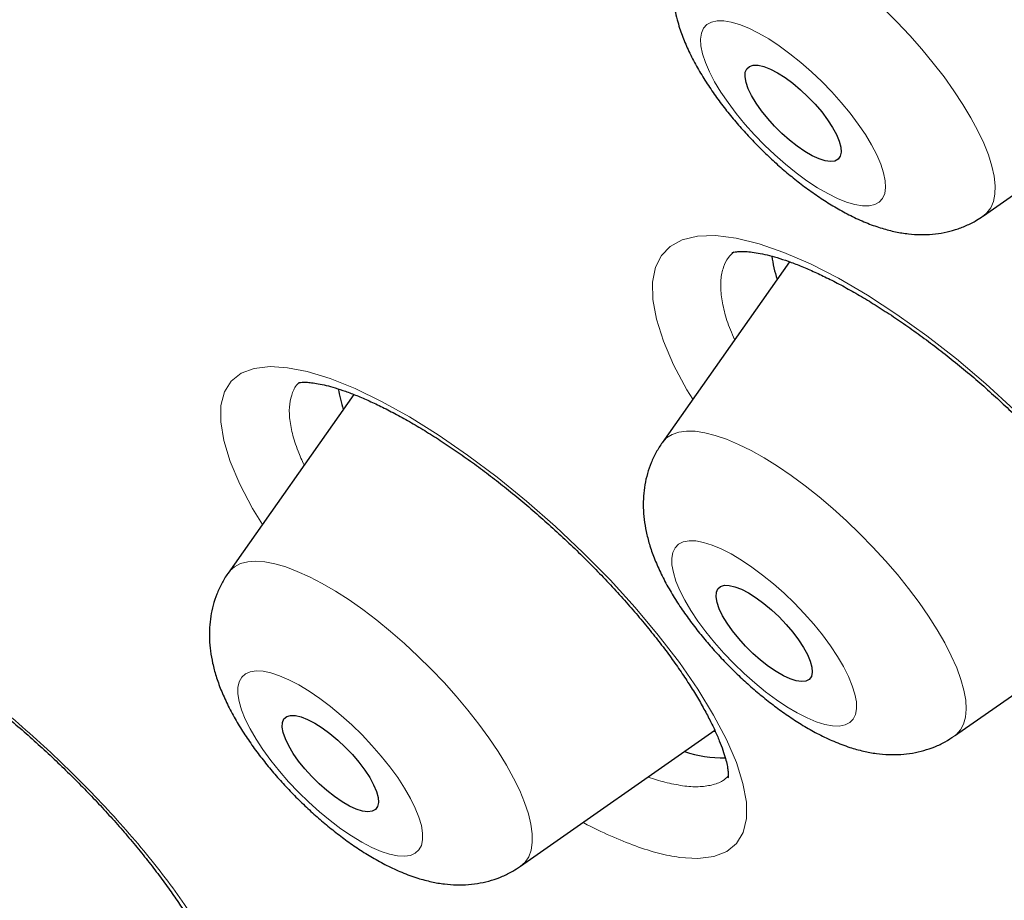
# Model space of a CAD drawing. Header units: millimetres. Extents: x 8 to 971, y 12 to 977.
# Tile 46 of 196: x 798.7 to 804.51, y 488.06 to 493.26. Entities that reach past the tile are written whole.
import ezdxf

# ---------------------------------------------------------------- set-up
doc = ezdxf.new("R2010")
doc.units = ezdxf.units.MM

msp = doc.modelspace()

# ---------------------------------------------------------------- linework, layer by layer
at = {"color": 7, "linetype": 'Continuous', "lineweight": 30}
for p, q in [((804.3823, 492.1028), (805.5631, 492.9287)), ((803.2374, 491.8326), (802.486, 490.7639)), ((800.6666, 491.0494), (799.9258, 489.9958)), ((804.2115, 489.0343), (805.3813, 489.8525)), ((801.6513, 488.2661), (802.7974, 489.0678)), ((802.7863, 489.06), (802.8001, 489.0631))]:
    msp.add_line(p, q, dxfattribs=at)
at = {"color": 252, "linetype": 'Continuous', "lineweight": 0, "flags": 128}
for points in [[(803.7948, 493.3253), (803.8724, 493.2476), (803.9474, 493.1679), (804.019, 493.0866), (804.0868, 493.0046), (804.1502, 492.9224), (804.2086, 492.8407), (804.2616, 492.7602), (804.3088, 492.6815), (804.3498, 492.6052), (804.3842, 492.532), (804.4118, 492.4625), (804.4324, 492.3972)], [(802.7253, 493.0593), (802.7421, 493.0083), (802.7658, 492.9532), (802.7962, 492.8947), (802.8329, 492.8338), (802.8754, 492.7712), (802.923, 492.7077), (802.9752, 492.6442), (803.0312, 492.5815), (803.0903, 492.5206), (803.1517, 492.4623), (803.2146, 492.4072), (803.278, 492.3562), (803.3412, 492.31), (803.4033, 492.2691), (803.4635, 492.2342), (803.5209, 492.2057), (803.5748, 492.184), (803.6244, 492.1694), (803.669, 492.162), (803.7081, 492.1621), (803.7412, 492.1695), (803.7677, 492.1842), (803.7874, 492.206), (803.7999, 492.2346), (803.8051, 492.2696), (803.8029, 492.3105), (803.7934, 492.3568), (803.7767, 492.4078), (803.7529, 492.4629), (803.7225, 492.5213), (803.6858, 492.5823), (803.6434, 492.6449), (803.5958, 492.7084), (803.5436, 492.7719), (803.4876, 492.8345), (803.4284, 492.8955), (803.367, 492.9538), (803.3042, 493.0089), (803.2407, 493.0599), (803.1775, 493.1061), (803.1154, 493.147), (803.0553, 493.1819), (802.9979, 493.2104), (802.944, 493.2321), (802.8944, 493.2467), (802.8498, 493.2541), (802.8106, 493.254), (802.7776, 493.2466), (802.751, 493.2319), (802.7314, 493.2101), (802.7189, 493.1815), (802.7137, 493.1465), (802.7158, 493.1056), (802.7253, 493.0593)], [(804.4324, 492.3972), (804.4458, 492.3366), (804.4519, 492.2812), (804.4506, 492.2315), (804.442, 492.1879), (804.426, 492.1507), (804.403, 492.1202), (804.3823, 492.1028)], [(802.6668, 491.021), (802.6322, 491.0771), (802.5541, 491.225), (802.4939, 491.3646), (802.4528, 491.4934), (802.4314, 491.6097), (802.4295, 491.7128), (802.4474, 491.8008), (802.4819, 491.8686), (802.533, 491.9216), (802.6056, 491.9612), (802.6958, 491.9828), (802.8021, 491.9863), (802.9235, 491.9712), (803.0587, 491.9379), (803.2053, 491.8871), (803.3619, 491.8191), (803.527, 491.7346), (803.6975, 491.6354), (803.8718, 491.5219), (804.0483, 491.3956), (804.2235, 491.2589), (804.3959, 491.1128), (804.5638, 490.9589)], [(800.1273, 490.2824), (800.0698, 490.3769), (799.9948, 490.5207), (799.9382, 490.6547), (799.9002, 490.778), (799.8817, 490.888), (799.883, 490.9837), (799.9038, 491.0642), (799.9438, 491.1282), (800.0028, 491.1746), (800.0799, 491.2034), (800.1738, 491.2141), (800.2762, 491.2073), (800.3913, 491.1847), (800.527, 491.1431), (800.6745, 491.084), (800.831, 491.0085), (800.9952, 490.9171), (801.1654, 490.811), (801.3384, 490.6921), (801.5126, 490.5612), (801.6864, 490.42), (801.8565, 490.2709), (802.0213, 490.1153), (802.1792, 489.9547), (802.3272, 489.7922), (802.464, 489.6292), (802.5881, 489.4674), (802.6974, 489.3098), (802.7905, 489.1579), (802.8668, 489.0132), (802.9248, 488.8783), (802.9637, 488.7548), (802.9835, 488.6436), (802.9837, 488.5468), (802.964, 488.4657), (802.925, 488.4005), (802.8674, 488.3528), (802.7914, 488.323), (802.6981, 488.3112), (802.589, 488.3178), (802.589, 488.3178)], [(802.486, 490.7639), (802.4865, 490.7647), (802.5123, 490.7925), (802.545, 490.8132), (802.5842, 490.8268), (802.6298, 490.833), (802.6813, 490.8319), (802.7384, 490.8234), (802.8004, 490.8076), (802.8671, 490.7846), (802.9378, 490.7547), (803.0119, 490.7179), (803.0889, 490.6748), (803.1681, 490.6255), (803.2489, 490.5706), (803.3307, 490.5104), (803.4128, 490.4454), (803.4945, 490.3762), (803.5751, 490.3032), (803.6541, 490.2272), (803.7308, 490.1486), (803.8045, 490.0682), (803.8748, 489.9866), (803.9409, 489.9044), (804.0024, 489.8223), (804.0588, 489.741), (804.1096, 489.6611), (804.1545, 489.5833), (804.193, 489.5081), (804.2248, 489.4363), (804.2498, 489.3683), (804.2676, 489.3047), (804.2782, 489.2461), (804.2814, 489.1929), (804.2773, 489.1455), (804.2659, 489.1043), (804.2472, 489.0696), (804.2472, 489.0696)], [(802.5631, 490.1453), (802.5495, 490.1178), (802.5431, 490.0838), (802.5442, 490.0437), (802.5526, 489.9982), (802.5682, 489.9479), (802.5909, 489.8933), (802.6203, 489.8354), (802.6561, 489.7748), (802.6976, 489.7123), (802.7445, 489.6489), (802.7961, 489.5854), (802.8515, 489.5225), (802.9102, 489.4613), (802.9713, 489.4025), (803.034, 489.3469), (803.0974, 489.2952), (803.1607, 489.2482), (803.2231, 489.2065), (803.2836, 489.1706), (803.3415, 489.1411), (803.3959, 489.1183), (803.4462, 489.1026), (803.4917, 489.0941), (803.5317, 489.093), (803.5657, 489.0993), (803.5932, 489.1129), (803.614, 489.1337), (803.6276, 489.1612), (803.634, 489.1953), (803.6329, 489.2353), (803.6245, 489.2808), (803.6089, 489.3311), (803.5862, 489.3857), (803.5568, 489.4436), (803.521, 489.5042), (803.4795, 489.5667), (803.4326, 489.6301), (803.3811, 489.6936), (803.3256, 489.7565), (803.2669, 489.8177), (803.2058, 489.8765), (803.1431, 489.9321), (803.0797, 489.9838), (803.0164, 490.0308), (802.954, 490.0725), (802.8935, 490.1084), (802.8357, 490.1379), (802.7812, 490.1607), (802.7309, 490.1764), (802.6854, 490.1849), (802.6454, 490.186), (802.6114, 490.1797), (802.5839, 490.1661), (802.5631, 490.1453)], [(799.9258, 489.9958), (799.9354, 490.008), (799.9638, 490.0331), (799.9991, 490.0511), (800.0408, 490.0619), (800.0887, 490.0653), (800.1424, 490.0613), (800.2014, 490.05), (800.2653, 490.0314), (800.3336, 490.0057), (800.4056, 489.9731), (800.4809, 489.9339), (800.5589, 489.8884), (800.6388, 489.8369), (800.72, 489.7799), (800.802, 489.7178), (800.884, 489.6511), (800.9654, 489.5803), (801.0455, 489.5061), (801.1237, 489.429), (801.1993, 489.3497), (801.2717, 489.2688), (801.3405, 489.1868), (801.4049, 489.1046), (801.4645, 489.0228), (801.5188, 488.9419), (801.5674, 488.8627), (801.6098, 488.7859), (801.6458, 488.7119), (801.675, 488.6415), (801.6972, 488.5751), (801.7123, 488.5134), (801.7201, 488.4568), (801.7205, 488.4057), (801.7135, 488.3607), (801.6993, 488.322), (801.6778, 488.2899), (801.6513, 488.2661)], [(800.1318, 489.4159), (800.091, 489.4181), (800.056, 489.4129), (800.0274, 489.4005), (800.0056, 489.3808), (799.9909, 489.3543), (799.9834, 489.3212), (799.9833, 489.2821), (799.9906, 489.2374), (800.0051, 489.1877), (800.0267, 489.1338), (800.0551, 489.0763), (800.0899, 489.0161), (800.1306, 488.9538), (800.1767, 488.8905), (800.2276, 488.8269), (800.2825, 488.764), (800.3408, 488.7024), (800.4016, 488.6432), (800.4641, 488.587), (800.5274, 488.5347), (800.5908, 488.4869), (800.6533, 488.4444), (800.7142, 488.4076), (800.7725, 488.377), (800.8275, 488.3532), (800.8785, 488.3364), (800.9248, 488.3268), (800.9656, 488.3246), (801.0006, 488.3297), (801.0292, 488.3422), (801.051, 488.3618), (801.0657, 488.3884), (801.0732, 488.4214), (801.0733, 488.4606), (801.066, 488.5053), (801.0515, 488.5549), (801.0299, 488.6089), (801.0015, 488.6663), (800.9667, 488.7266), (800.926, 488.7888), (800.8799, 488.8521), (800.829, 488.9157), (800.7741, 488.9787), (800.7158, 489.0402), (800.655, 489.0995), (800.5925, 489.1556), (800.5292, 489.208), (800.4658, 489.2557), (800.4033, 489.2983), (800.3424, 489.3351), (800.2841, 489.3656), (800.2291, 489.3894), (800.1781, 489.4063), (800.1318, 489.4159)], [(804.2472, 489.0696), (804.2214, 489.0418), (804.2115, 489.0343)]]:
    msp.add_lwpolyline(points, dxfattribs=at)
at = {"color": 7, "linetype": 'Continuous', "lineweight": 30, "flags": 128}
for points in [[(802.9816, 492.8908), (802.9757, 492.9234), (802.9772, 492.9504), (802.986, 492.9712), (803.0019, 492.9852), (803.0245, 492.9919), (803.0531, 492.9913), (803.0871, 492.9834), (803.1256, 492.9684), (803.1675, 492.9466), (803.2118, 492.9186), (803.2573, 492.8852), (803.3029, 492.8472), (803.3473, 492.8055), (803.3895, 492.7614), (803.4283, 492.7159), (803.4627, 492.6701), (803.4919, 492.6254), (803.5151, 492.5828), (803.5316, 492.5434), (803.541, 492.5083), (803.5432, 492.4784), (803.538, 492.4544), (803.5256, 492.437), (803.5064, 492.4266), (803.4807, 492.4235), (803.4493, 492.4278), (803.4129, 492.4393), (803.3726, 492.4578), (803.3294, 492.4828), (803.2843, 492.5136), (803.2386, 492.5494), (803.1934, 492.5894), (803.15, 492.6324), (803.1094, 492.6773), (803.0726, 492.7231), (803.0407, 492.7685), (803.0145, 492.8123), (802.9946, 492.8534), (802.9816, 492.8908)], [(802.8152, 489.9027), (802.8311, 489.9166), (802.8537, 489.9234), (802.8823, 489.9228), (802.9163, 489.9149), (802.9547, 489.8998), (802.9966, 489.878), (803.0409, 489.8501), (803.0865, 489.8166), (803.132, 489.7786), (803.1765, 489.737), (803.2187, 489.6929), (803.2575, 489.6473), (803.2919, 489.6016), (803.3211, 489.5569), (803.3442, 489.5143), (803.3607, 489.4749), (803.3702, 489.4398), (803.3724, 489.4099), (803.3672, 489.3859), (803.3548, 489.3685), (803.3355, 489.3581), (803.3098, 489.355), (803.2784, 489.3593), (803.2421, 489.3708), (803.2018, 489.3893), (803.1585, 489.4142), (803.1135, 489.445), (803.0678, 489.4809), (803.0226, 489.5208), (802.9792, 489.5638), (802.9385, 489.6088), (802.9018, 489.6546), (802.8699, 489.7), (802.8437, 489.7438), (802.8238, 489.7849), (802.8107, 489.8222), (802.8049, 489.8549), (802.8064, 489.8819), (802.8152, 489.9027)], [(800.322, 489.1546), (800.356, 489.1467), (800.3945, 489.1316), (800.4364, 489.1099), (800.4807, 489.0819), (800.5262, 489.0485), (800.5718, 489.0104), (800.6162, 488.9688), (800.6584, 488.9247), (800.6972, 488.8792), (800.7317, 488.8334), (800.7608, 488.7887), (800.784, 488.7461), (800.8005, 488.7067), (800.81, 488.6716), (800.8121, 488.6417), (800.807, 488.6177), (800.7946, 488.6003), (800.7753, 488.5899), (800.7496, 488.5868), (800.7182, 488.5911), (800.6818, 488.6026), (800.6415, 488.6211), (800.5983, 488.6461), (800.5532, 488.6769), (800.5075, 488.7127), (800.4624, 488.7526), (800.4189, 488.7957), (800.3783, 488.8406), (800.3415, 488.8864), (800.3096, 488.9318), (800.2834, 488.9756), (800.2635, 489.0167), (800.2505, 489.0541), (800.2446, 489.0867), (800.2461, 489.1137), (800.255, 489.1345), (800.2708, 489.1484), (800.2934, 489.1552), (800.322, 489.1546)]]:
    msp.add_lwpolyline(points, dxfattribs=at)
at = {"color": 7, "linetype": 'Continuous', "lineweight": 30}
for centre, radius, start, end in [((804.0015, 491.992), 0.8775, 188.28351, 197.45539), ((801.5068, 491.2397), 0.9447, 189.54086, 197.18003), ((802.8473, 489.627), 0.7223, 251.46692, 270.96275)]:
    msp.add_arc(centre, radius, start, end, dxfattribs=at)
for points, knots in [([(846.0933, 486.2605), (846.1259, 486.2945), (846.1862, 486.3574), (846.2633, 486.4401), (846.3205, 486.5028), (846.3666, 486.5543), (846.407, 486.6001), (846.4449, 486.6436), (846.4823, 486.6873), (846.522, 486.7343), (846.5655, 486.7866), (846.6092, 486.8402), (846.6518, 486.8935), (846.6889, 486.9406), (846.7223, 486.9838), (846.7502, 487.0202), (846.7746, 487.0526), (846.8008, 487.0876), (846.8321, 487.13), (846.8693, 487.1812), (846.9076, 487.235), (846.9434, 487.2861), (846.9732, 487.3294), (846.9978, 487.3656), (847.0202, 487.3989), (847.0435, 487.4339), (847.0726, 487.4782), (847.1077, 487.5325), (847.1488, 487.5976), (847.1892, 487.6628), (847.228, 487.727), (847.2634, 487.7867), (847.2959, 487.8426), (847.3228, 487.8898), (847.3456, 487.9303), (847.3679, 487.9704), (847.3931, 488.0164), (847.4223, 488.0707), (847.4541, 488.1308), (847.486, 488.1927), (847.5159, 488.2517), (847.5428, 488.3059), (847.5683, 488.3582), (847.5944, 488.4127), (847.6235, 488.4746), (847.6558, 488.5451), (847.6913, 488.6243), (847.7266, 488.7055), (847.7589, 488.7822), (847.7871, 488.8507), (847.8133, 488.9159), (847.8394, 488.9825), (847.8771, 489.0809), (847.9251, 489.2117), (847.9807, 489.3727), (848.0328, 489.5332), (848.0825, 489.6966), (848.1248, 489.845), (848.1604, 489.978), (848.1885, 490.0883), (848.2142, 490.1941), (848.2372, 490.2932), (848.2585, 490.3894), (848.2795, 490.489), (848.3012, 490.597), (848.3213, 490.7033), (848.3387, 490.8006), (848.353, 490.8843), (848.3663, 490.9664), (848.379, 491.0481), (848.3915, 491.1338), (848.4033, 491.218), (848.4143, 491.3019), (848.4269, 491.4035), (848.4405, 491.5234), (848.455, 491.6654), (848.4682, 491.8113), (848.48, 491.9638), (848.4904, 492.1231), (848.4981, 492.2687), (848.5035, 492.3986), (848.5072, 492.5092), (848.5099, 492.6134), (848.5114, 492.6968), (848.5123, 492.7602), (848.5128, 492.8128), (848.5131, 492.8728), (848.5132, 492.9449), (848.5128, 493.0532), (848.5111, 493.1903), (848.5074, 493.3484), (848.5026, 493.495), (848.497, 493.6288), (848.491, 493.748), (848.4857, 493.8417), (848.4814, 493.9122), (848.4778, 493.9665), (848.4738, 494.0259), (848.469, 494.0925), (848.4633, 494.1683), (848.4569, 494.2471), (848.4499, 494.3295), (848.4412, 494.427), (848.4305, 494.5389), (848.4176, 494.6649), (848.4041, 494.7879), (848.3907, 494.9035), (848.3792, 494.9976), (848.3702, 495.0697), (848.3634, 495.1225), (848.3572, 495.1692), (848.351, 495.2159), (848.3436, 495.2703), (848.334, 495.3394), (848.3219, 495.4235), (848.3082, 495.517), (848.2935, 495.6132), (848.2788, 495.7068), (848.2642, 495.7971), (848.2473, 495.8994), (848.2281, 496.012), (848.2067, 496.1332), (848.1855, 496.2497), (848.1648, 496.3603), (848.1449, 496.4636), (848.1267, 496.5564), (848.1082, 496.6488), (848.0872, 496.7519), (848.0598, 496.8826), (848.0266, 497.0368), (847.9883, 497.209), (847.9477, 497.386), (847.9013, 497.5815), (847.8503, 497.7895), (847.7958, 498.0041), (847.7437, 498.2032), (847.7, 498.3656), (847.6645, 498.4946), (847.6353, 498.5996), (847.6039, 498.7109), (847.5686, 498.8344), (847.5271, 498.9767), (847.4797, 499.1365), (847.4274, 499.3093), (847.3733, 499.4846), (847.3182, 499.6595), (847.2623, 499.8339), (847.2056, 500.0076), (847.1497, 500.1758), (847.0995, 500.3244), (847.0566, 500.4498), (847.0211, 500.5524), (846.9891, 500.6443), (846.9578, 500.7331), (846.9246, 500.8269), (846.887, 500.932), (846.8431, 501.0536), (846.7927, 501.1918), (846.7366, 501.3437), (846.6774, 501.5018), (846.6163, 501.663), (846.5533, 501.8269), (846.4885, 501.9937), (846.4218, 502.1631), (846.3549, 502.3309), (846.2906, 502.4902), (846.232, 502.6337), (846.1803, 502.7592), (846.1353, 502.8678), (846.0935, 502.968), (846.0462, 503.0805), (845.9887, 503.2161), (845.9194, 503.378), (845.8434, 503.5538), (845.762, 503.74), (845.6764, 503.9335), (845.5866, 504.1341), (845.4802, 504.3693), (845.3557, 504.6402), (845.2134, 504.9451), (845.0671, 505.2536), (844.8545, 505.6948), (844.6638, 506.0807), (844.4995, 506.4066), (844.4362, 506.5316), (844.3797, 506.6423), (844.3322, 506.7352), (844.2931, 506.8111), (844.2622, 506.8711), (844.2353, 506.9231), (844.2078, 506.9764), (844.1746, 507.0403), (844.1331, 507.1199), (844.0832, 507.2153), (843.9849, 507.4026), (843.8375, 507.6806), (843.6398, 508.0478), (843.433, 508.4264), (843.2169, 508.8162), (843.0134, 509.1778), (842.8244, 509.5092), (842.6519, 509.8084), (842.4764, 510.1098), (842.3031, 510.4042), (842.1378, 510.6821), (841.9845, 510.9376), (841.847, 511.165), (841.7249, 511.3655), (841.618, 511.5399), (841.5224, 511.6951), (841.4383, 511.831), (841.3659, 511.9476), (841.3016, 512.0507), (841.2428, 512.1447), (841.1841, 512.2383), (841.1208, 512.3389), (841.0472, 512.4555), (840.9609, 512.5918), (840.8617, 512.7477), (840.7496, 512.9229), (840.624, 513.1184), (840.4833, 513.3357), (840.3275, 513.575), (840.1596, 513.8308), (839.9852, 514.0946), (839.8087, 514.3594), (839.6313, 514.6238), (839.4529, 514.8876), (839.1475, 515.3358), (838.7112, 515.9671), (838.137, 516.7801), (837.5555, 517.5867), (836.9387, 518.4254), (836.2814, 519.3011), (835.5781, 520.2182), (834.8546, 521.1419), (834.1113, 522.0716), (833.4607, 522.8687), (832.911, 523.5318), (832.4721, 524.0552), (832.0378, 524.5674), (831.6146, 525.0612), (831.2056, 525.5336), (830.8112, 525.9846), (830.4319, 526.4144), (830.0682, 526.8229), (829.7204, 527.2103), (829.3884, 527.5771), (829.0638, 527.9332), (828.735, 528.2912), (828.3905, 528.6634), (828.0142, 529.0667), (827.6044, 529.502), (827.1595, 529.9703), (826.691, 530.4584), (826.1986, 530.9661), (825.6995, 531.4751), (825.1954, 531.9838), (824.6924, 532.4861), (824.1814, 532.9909), (823.6699, 533.4908), (823.1605, 533.9833), (822.6536, 534.4684), (822.1493, 534.946), (821.5537, 535.5041), (820.868, 536.1382), (820.0933, 536.8431), (819.3269, 537.5294), (818.6067, 538.1641), (817.931, 538.7508), (817.2929, 539.2975), (816.6474, 539.8429), (815.9892, 540.3913), (815.318, 540.9423), (814.5923, 541.5292), (813.8105, 542.1508), (812.9715, 542.8054), (812.1161, 543.4598), (811.3726, 544.0171), (810.7449, 544.4799), (810.2405, 544.8472), (809.7431, 545.2049), (809.2602, 545.5478), (808.7978, 545.8722), (808.3557, 546.1786), (807.9338, 546.4677), (807.529, 546.742), (807.1821, 546.9745), (806.8897, 547.1688), (806.6485, 547.3279), (806.4148, 547.4809), (806.1888, 547.6281), (805.9715, 547.7686), (805.7771, 547.8934), (805.6116, 547.9992), (805.4797, 548.083), (805.3835, 548.144), (805.3172, 548.1859), (805.274, 548.2132), (805.2296, 548.2412), (805.173, 548.2768), (805.0951, 548.3257), (804.9945, 548.3888), (804.8714, 548.4656), (804.7261, 548.556), (804.5608, 548.6583), (804.3838, 548.7671), (804.2041, 548.877), (803.9665, 549.0214), (803.6762, 549.1963), (803.338, 549.3977), (803.0278, 549.5802), (802.7427, 549.7463), (802.4731, 549.9018), (802.1984, 550.0586), (801.9118, 550.2206), (801.6126, 550.3877), (801.3492, 550.5331), (801.1244, 550.656), (800.9408, 550.7556), (800.7578, 550.8542), (800.5835, 550.9473), (800.426, 551.0309), (800.2932, 551.1009), (800.1835, 551.1585), (800.0952, 551.2045), (800.0298, 551.2386), (799.9836, 551.2626), (799.9471, 551.2815), (799.9004, 551.3057), (799.8392, 551.3373), (799.7623, 551.3768), (799.6721, 551.4231), (799.5694, 551.4756), (799.4603, 551.531), (799.3509, 551.5863), (799.1965, 551.6639), (799.0002, 551.7619), (798.7512, 551.8847), (798.5002, 552.0069), (798.2488, 552.1278), (798.0009, 552.2455), (797.7582, 552.3592), (797.5221, 552.4685), (797.305, 552.5676), (797.1066, 552.6572), (796.9267, 552.7375), (796.7573, 552.8124), (796.6004, 552.8811), (796.4584, 552.9427), (796.3413, 552.9931), (796.2603, 553.0276), (796.2089, 553.0496), (796.1802, 553.0617), (796.1502, 553.0745), (796.1105, 553.0913), (796.0533, 553.1154), (795.9762, 553.1478), (795.8795, 553.1882), (795.7668, 553.235), (795.6155, 553.2972), (795.4367, 553.3699), (795.2382, 553.4495), (795.0534, 553.5226), (794.8795, 553.5905), (794.7085, 553.6564), (794.532, 553.7235), (794.3723, 553.7834), (794.2317, 553.8354), (794.1132, 553.8789), (793.9979, 553.9207), (793.8923, 553.9587), (793.8027, 553.9906), (793.7302, 554.0163), (793.6753, 554.0355), (793.6314, 554.051), (793.5892, 554.0657), (793.5401, 554.0828), (793.4714, 554.1066), (793.38, 554.1379), (793.2632, 554.1776), (793.128, 554.223), (792.9781, 554.2727), (792.7648, 554.3422), (792.4911, 554.4291), (792.2312, 554.5086), (792.0376, 554.5663), (791.9135, 554.6027), (791.7953, 554.6369), (791.6906, 554.6667), (791.6104, 554.6893), (791.5513, 554.7057), (791.5027, 554.7192), (791.4502, 554.7336), (791.3879, 554.7506), (791.3074, 554.7724), (791.2066, 554.7993), (791.0866, 554.8308), (790.9605, 554.8633), (790.8356, 554.8948), (790.7157, 554.9245), (790.6009, 554.9524), (790.4775, 554.9817), (790.3472, 555.0121), (790.2127, 555.0426), (790.0924, 555.0692), (789.9896, 555.0915), (789.913, 555.1078), (789.8574, 555.1194), (789.8121, 555.1288), (789.7597, 555.1396), (789.6945, 555.1529), (789.616, 555.1686), (789.5057, 555.1903), (789.3693, 555.2163), (789.2145, 555.2446), (789.0673, 555.2706), (788.9295, 555.2939), (788.8017, 555.3147), (788.6846, 555.3331), (788.5788, 555.3492), (788.4823, 555.3633), (788.391, 555.3763), (788.2974, 555.3892), (788.1953, 555.4027), (788.0836, 555.4169), (787.9667, 555.431), (787.849, 555.4444), (787.733, 555.457), (787.6187, 555.4686), (787.5111, 555.4789), (787.4131, 555.4877), (787.327, 555.4949), (787.2495, 555.5011), (787.175, 555.5067), (787.087, 555.513), (786.9779, 555.5202), (786.8487, 555.5276), (786.6978, 555.5352), (786.5325, 555.5417), (786.3576, 555.5467), (786.1922, 555.5495), (786.0532, 555.5504), (785.9321, 555.5502), (785.8199, 555.5491), (785.6998, 555.547), (785.5787, 555.5437), (785.4623, 555.5396), (785.3593, 555.5351), (785.2704, 555.5305), (785.1969, 555.5263), (785.1318, 555.5223), (785.0753, 555.5185), (785.0251, 555.5149), (784.974, 555.511), (784.916, 555.5064), (784.8472, 555.5006), (784.7687, 555.4935), (784.6803, 555.4849), (784.5817, 555.4745), (784.4749, 555.4623), (784.3617, 555.4482), (784.2478, 555.4329), (784.1381, 555.4171), (784.0377, 555.4016), (783.9484, 555.387), (783.8688, 555.3733), (783.7923, 555.3596), (783.7129, 555.3449), (783.6261, 555.328), (783.5364, 555.3097), (783.4487, 555.291), (783.3685, 555.2732), (783.2914, 555.2554), (783.2116, 555.2364), (783.0755, 555.2027), (782.9083, 555.1582), (782.6913, 555.0951), (782.4935, 555.0326), (782.2876, 554.962), (782.0776, 554.8844), (781.9158, 554.8198), (781.7938, 554.7683), (781.7225, 554.7374), (781.6469, 554.7039), (781.5659, 554.6669), (781.4841, 554.6285), (781.4061, 554.5907), (781.3382, 554.557), (781.2801, 554.5275), (781.2314, 554.5024), (781.1869, 554.4791), (781.145, 554.4567), (781.1007, 554.4328), (781.0498, 554.4049), (780.9908, 554.3719), (780.9289, 554.3366), (780.8688, 554.3015), (780.8132, 554.2684), (780.7585, 554.2352), (780.7014, 554.2), (780.6391, 554.1607), (780.5737, 554.1186), (780.5102, 554.0768), (780.4533, 554.0385), (780.4055, 554.0058), (780.3634, 553.9765), (780.3223, 553.9476), (780.2778, 553.9157), (780.2291, 553.8804), (780.1773, 553.8421), (780.1256, 553.8032), (780.0755, 553.7648), (780.0292, 553.7288), (779.9864, 553.695), (779.9466, 553.6631), (779.9055, 553.6297), (779.8592, 553.5916), (779.8075, 553.5482), (779.7541, 553.5026), (779.7033, 553.4586), (779.6571, 553.4177), (779.6104, 553.376), (779.5488, 553.3199), (779.4698, 553.2464), (779.4097, 553.1891), (779.3769, 553.1579)], [0, 0, 0, 0, 0.001474, 0.002735, 0.003789, 0.004712, 0.005542, 0.006285, 0.007145, 0.008011, 0.008983, 0.010171, 0.011084, 0.012023, 0.012836, 0.013518, 0.014076, 0.014668, 0.015497, 0.016469, 0.017548, 0.018504, 0.019305, 0.019932, 0.020491, 0.02113, 0.021849, 0.022911, 0.024088, 0.025366, 0.026412, 0.027516, 0.02853, 0.029353, 0.029991, 0.030651, 0.031452, 0.03239, 0.033466, 0.034556, 0.03556, 0.036476, 0.037305, 0.038203, 0.039227, 0.040415, 0.041734, 0.043177, 0.044434, 0.045504, 0.046531, 0.047612, 0.048749, 0.0513, 0.053921, 0.056424, 0.058899, 0.061608, 0.063335, 0.065053, 0.066697, 0.06819, 0.069572, 0.071064, 0.0727, 0.074443, 0.075835, 0.077043, 0.078161, 0.079473, 0.080656, 0.081938, 0.083167, 0.084324, 0.086361, 0.088371, 0.09045, 0.092616, 0.094877, 0.0972, 0.098751, 0.100315, 0.101808, 0.103078, 0.103759, 0.104423, 0.105243, 0.106227, 0.107377, 0.109673, 0.111803, 0.113765, 0.115559, 0.117151, 0.118506, 0.11927, 0.119932, 0.120646, 0.121611, 0.122546, 0.123615, 0.12469, 0.125755, 0.127401, 0.129019, 0.13061, 0.132123, 0.133439, 0.134192, 0.134858, 0.135439, 0.135957, 0.136624, 0.137491, 0.138558, 0.139786, 0.140991, 0.142152, 0.143269, 0.144342, 0.145938, 0.147425, 0.148798, 0.150209, 0.151462, 0.152558, 0.153575, 0.154807, 0.156284, 0.158279, 0.160333, 0.162429, 0.164564, 0.167243, 0.169742, 0.172062, 0.174164, 0.175364, 0.176508, 0.177774, 0.179183, 0.180733, 0.182632, 0.184613, 0.186583, 0.18854, 0.190485, 0.192417, 0.194325, 0.196068, 0.197332, 0.198457, 0.199444, 0.20035, 0.201368, 0.202512, 0.203784, 0.20533, 0.207002, 0.208707, 0.210437, 0.212191, 0.21397, 0.215773, 0.217598, 0.219306, 0.220826, 0.222137, 0.223266, 0.224244, 0.225286, 0.226799, 0.228492, 0.230347, 0.232279, 0.234278, 0.236343, 0.238476, 0.241517, 0.244655, 0.247784, 0.250894, 0.258007, 0.259384, 0.260637, 0.261737, 0.262685, 0.263401, 0.263995, 0.264467, 0.264944, 0.265575, 0.26636, 0.267299, 0.268392, 0.271883, 0.275475, 0.279164, 0.282949, 0.28683, 0.289662, 0.292544, 0.295474, 0.298348, 0.301004, 0.30344, 0.305656, 0.307494, 0.309148, 0.310618, 0.311903, 0.313003, 0.313922, 0.31482, 0.315664, 0.316567, 0.317665, 0.318956, 0.320414, 0.32206, 0.323893, 0.325913, 0.328168, 0.330607, 0.333081, 0.335548, 0.338006, 0.340457, 0.342899, 0.35048, 0.357982, 0.365406, 0.372753, 0.381101, 0.389509, 0.397977, 0.406504, 0.415091, 0.419936, 0.424798, 0.429549, 0.43411, 0.438482, 0.442664, 0.446657, 0.45046, 0.454075, 0.4575, 0.460751, 0.464083, 0.467588, 0.471264, 0.475506, 0.479956, 0.484614, 0.48948, 0.494554, 0.49932, 0.504253, 0.509217, 0.514138, 0.519014, 0.523847, 0.528636, 0.533382, 0.540751, 0.548011, 0.555163, 0.562208, 0.5681, 0.573955, 0.57991, 0.585975, 0.59215, 0.598436, 0.605986, 0.613691, 0.621549, 0.629563, 0.634201, 0.638889, 0.643512, 0.647976, 0.652282, 0.656357, 0.660278, 0.664047, 0.667662, 0.669987, 0.672244, 0.674433, 0.676554, 0.678606, 0.680556, 0.682039, 0.683282, 0.684284, 0.684763, 0.685158, 0.685507, 0.686021, 0.686761, 0.687712, 0.688875, 0.690251, 0.691838, 0.693575, 0.695287, 0.696963, 0.700357, 0.703592, 0.70667, 0.709283, 0.711821, 0.71447, 0.717249, 0.720157, 0.723196, 0.724954, 0.726753, 0.728593, 0.730345, 0.731898, 0.733252, 0.73428, 0.735153, 0.735873, 0.736225, 0.736528, 0.736959, 0.737616, 0.73835, 0.739248, 0.740307, 0.741417, 0.742509, 0.743583, 0.746046, 0.74841, 0.751095, 0.753641, 0.756047, 0.75865, 0.761067, 0.763297, 0.76534, 0.767198, 0.768872, 0.770607, 0.772087, 0.77331, 0.774277, 0.774627, 0.774925, 0.775178, 0.775567, 0.776172, 0.776978, 0.777994, 0.779219, 0.780538, 0.782785, 0.784894, 0.786863, 0.788696, 0.790469, 0.792367, 0.79439, 0.795641, 0.796935, 0.798247, 0.799403, 0.800391, 0.801184, 0.801783, 0.802196, 0.80263, 0.80317, 0.803815, 0.804897, 0.806186, 0.807682, 0.809384, 0.81118, 0.814811, 0.818578, 0.819979, 0.821398, 0.822813, 0.824028, 0.824991, 0.825572, 0.826066, 0.826667, 0.827384, 0.828219, 0.829455, 0.830882, 0.832396, 0.833857, 0.835262, 0.836612, 0.837906, 0.839626, 0.841238, 0.842698, 0.843928, 0.844925, 0.845452, 0.845933, 0.846558, 0.847344, 0.848292, 0.849402, 0.851356, 0.853271, 0.855078, 0.856778, 0.858371, 0.859822, 0.861142, 0.862329, 0.863442, 0.864578, 0.865871, 0.867321, 0.868846, 0.870353, 0.87184, 0.873309, 0.874753, 0.875988, 0.877105, 0.878102, 0.879014, 0.88003, 0.881563, 0.883324, 0.885164, 0.887584, 0.889955, 0.892217, 0.894294, 0.895638, 0.897189, 0.89892, 0.90061, 0.902233, 0.903787, 0.904942, 0.905981, 0.906902, 0.907704, 0.908387, 0.909042, 0.909886, 0.910866, 0.911987, 0.913259, 0.91468, 0.916253, 0.917907, 0.919633, 0.921252, 0.922747, 0.924071, 0.925223, 0.926302, 0.927502, 0.92883, 0.930281, 0.931672, 0.932878, 0.933929, 0.935066, 0.936421, 0.940112, 0.942881, 0.946483, 0.949617, 0.952674, 0.956402, 0.957567, 0.958661, 0.959904, 0.961301, 0.962689, 0.963998, 0.96523, 0.966132, 0.966963, 0.967723, 0.968413, 0.969124, 0.970003, 0.971054, 0.972196, 0.973253, 0.974219, 0.975133, 0.976148, 0.977259, 0.978481, 0.979692, 0.980732, 0.981617, 0.982335, 0.983072, 0.983897, 0.98481, 0.985782, 0.986797, 0.987721, 0.988625, 0.989438, 0.990159, 0.990889, 0.991756, 0.992761, 0.993798, 0.994767, 0.995615, 0.996385, 0.997348, 0.998552, 1, 1, 1, 1]), ([(803.0896, 494.9687), (803.0897, 494.9688), (803.0899, 494.969), (803.0975, 494.9721), (803.1121, 494.9755), (803.1344, 494.9783), (803.1647, 494.9791), (803.2035, 494.9769), (803.25, 494.9709), (803.3038, 494.9604), (803.3646, 494.9449), (803.4318, 494.924), (803.5049, 494.8975), (803.5831, 494.8653), (803.6658, 494.8274), (803.752, 494.7839), (803.841, 494.735), (803.932, 494.6813), (804.0243, 494.6228), (804.1181, 494.5596), (804.2136, 494.4915), (804.3105, 494.4186), (804.408, 494.3413), (804.5053, 494.2603), (804.6016, 494.1761), (804.6959, 494.0896), (804.7874, 494.0014), (804.8754, 493.9124), (804.9592, 493.8232), (805.0387, 493.7341), (805.1142, 493.6448), (805.1858, 493.5553), (805.2533, 493.4658), (805.3161, 493.3773), (805.3737, 493.2905), (805.4256, 493.2062), (805.4715, 493.1253), (805.5111, 493.0486), (805.5442, 492.9768), (805.571, 492.9109), (805.5888, 492.8589), (805.6002, 492.8198), (805.6092, 492.784), (805.6164, 492.746), (805.6205, 492.7087), (805.621, 492.6791), (805.6191, 492.6574), (805.6162, 492.6439), (805.6139, 492.6383), (805.6141, 492.6386), (805.6141, 492.6387)], [0, 0, 0, 0, 0.017317, 0.037472, 0.05638, 0.074465, 0.093518, 0.112785, 0.13246, 0.152619, 0.173268, 0.194371, 0.215862, 0.237659, 0.259676, 0.281826, 0.304031, 0.326198, 0.348202, 0.370271, 0.392732, 0.415516, 0.438547, 0.461741, 0.485007, 0.508235, 0.531327, 0.554201, 0.576797, 0.599082, 0.621335, 0.643825, 0.666432, 0.689098, 0.711741, 0.734272, 0.756613, 0.778679, 0.800387, 0.821674, 0.842481, 0.854889, 0.866266, 0.886397, 0.906443, 0.926467, 0.946563, 0.966963, 0.988121, 1, 1, 1, 1]), ([(802.6567, 493.8311), (802.6461, 493.8155), (802.6225, 493.7808), (802.5945, 493.7224), (802.5713, 493.6582), (802.5556, 493.5923), (802.5468, 493.5251), (802.5447, 493.4568), (802.5494, 493.3871), (802.5596, 493.3213), (802.5701, 493.2793), (802.5748, 493.2605)], [0, 0, 0, 0, 0.090783, 0.202072, 0.312888, 0.424041, 0.536573, 0.651758, 0.771396, 0.897672, 1, 1, 1, 1]), ([(802.5748, 493.2605), (802.5797, 493.2438), (802.5926, 493.1986), (802.6204, 493.1255), (802.6596, 493.0406), (802.7061, 492.9558), (802.7581, 492.8726), (802.8142, 492.7921), (802.8737, 492.7144), (802.9365, 492.6392), (803.0021, 492.5664), (803.0704, 492.4963), (803.141, 492.4289), (803.2138, 492.3646), (803.2887, 492.3035), (803.3655, 492.2459), (803.4445, 492.1921), (803.5262, 492.1424), (803.6114, 492.0971), (803.6975, 492.0587), (803.782, 492.029), (803.8618, 492.0084), (803.9379, 491.9961), (804.0109, 491.9914), (804.0818, 491.994), (804.1506, 492.0037), (804.2173, 492.0205), (804.2812, 492.0447), (804.3364, 492.0718), (804.368, 492.0941), (804.3809, 492.1031)], [0, 0, 0, 0, 0.0235396, 0.0635334, 0.1051037, 0.1470633, 0.1878511, 0.2273573, 0.2658574, 0.303657, 0.341008, 0.3781334, 0.4152235, 0.4524224, 0.4899072, 0.5278969, 0.5666665, 0.6065672, 0.6480486, 0.6915874, 0.7317471, 0.7688563, 0.8030404, 0.835069, 0.8656092, 0.8951454, 0.9240103, 0.9524294, 0.9805609, 1, 1, 1, 1]), ([(802.9005, 491.886), (802.9004, 491.8859), (802.8994, 491.8854), (802.9039, 491.8874), (802.9164, 491.8903), (802.9386, 491.8929), (802.9688, 491.8933), (803.0068, 491.8907), (803.0524, 491.8842), (803.1052, 491.8732), (803.1647, 491.8572), (803.2304, 491.8358), (803.3015, 491.809), (803.3772, 491.7767), (803.4572, 491.7389), (803.5412, 491.6957), (803.6293, 491.6468), (803.721, 491.5923), (803.8153, 491.5325), (803.9117, 491.4678), (804.0093, 491.3987), (804.1073, 491.3255), (804.2049, 491.2489), (804.3014, 491.1694), (804.396, 491.0876), (804.4882, 491.004), (804.5783, 490.9184), (804.6664, 490.8308), (804.7524, 490.7412), (804.8356, 490.6503), (804.9154, 490.5588), (804.9909, 490.4675), (805.0616, 490.3775), (805.1268, 490.2894), (805.186, 490.2043), (805.2389, 490.1228), (805.2852, 490.0456), (805.3255, 489.9721), (805.36, 489.9024), (805.3887, 489.837), (805.4115, 489.777), (805.4284, 489.723), (805.4399, 489.6761), (805.4465, 489.6369), (805.449, 489.606), (805.4486, 489.5838), (805.447, 489.5711), (805.4454, 489.5665), (805.4459, 489.5676), (805.4459, 489.5677)], [0, 0, 0, 0, 0.0033188, 0.0231172, 0.0439705, 0.0641429, 0.0842402, 0.1044779, 0.1250169, 0.1459085, 0.1671433, 0.188683, 0.2104728, 0.2324031, 0.2542001, 0.2764556, 0.2991108, 0.3221068, 0.3453749, 0.3688443, 0.3924381, 0.4160819, 0.4396822, 0.4631748, 0.4865077, 0.5096477, 0.5326483, 0.5559495, 0.5794942, 0.603211, 0.6270175, 0.6508047, 0.6744556, 0.6978683, 0.720949, 0.7436136, 0.7657852, 0.7876746, 0.8097662, 0.8317735, 0.8536109, 0.8751943, 0.8964414, 0.9172951, 0.9377437, 0.9578475, 0.9777971, 0.9978678, 1, 1, 1, 1]), ([(800.3396, 491.1178), (800.3394, 491.1177), (800.3385, 491.1173), (800.3448, 491.1193), (800.3603, 491.1211), (800.3846, 491.1217), (800.4167, 491.1194), (800.4564, 491.1135), (800.5034, 491.1034), (800.5573, 491.0885), (800.6179, 491.0685), (800.6851, 491.0429), (800.7582, 491.0116), (800.8366, 490.9745), (800.9196, 490.9316), (801.0065, 490.8833), (801.0966, 490.8296), (801.189, 490.7709), (801.2832, 490.7076), (801.3783, 490.6401), (801.4736, 490.5689), (801.569, 490.4942), (801.6644, 490.416), (801.7598, 490.3342), (801.8546, 490.2493), (801.9481, 490.162), (802.0395, 490.0729), (802.1282, 489.9826), (802.2134, 489.8919), (802.2946, 489.8014), (802.3711, 489.7119), (802.4424, 489.6241), (802.5086, 489.5381), (802.5699, 489.4536), (802.6265, 489.3705), (802.678, 489.2896), (802.7239, 489.2118), (802.7638, 489.1379), (802.7975, 489.069), (802.8248, 489.006), (802.8458, 488.9497), (802.8608, 488.9011), (802.8703, 488.8609), (802.8752, 488.8299), (802.8767, 488.807), (802.8761, 488.7925), (802.8749, 488.7863), (802.8752, 488.7872), (802.8752, 488.7875)], [0, 0, 0, 0, 0.006069, 0.027579, 0.047908, 0.0679, 0.087928, 0.108134, 0.128393, 0.149043, 0.170319, 0.192164, 0.214512, 0.237281, 0.260389, 0.283751, 0.307291, 0.330937, 0.35463, 0.378309, 0.401857, 0.425287, 0.448978, 0.472893, 0.496987, 0.521203, 0.545477, 0.569725, 0.593872, 0.617849, 0.641595, 0.665058, 0.688114, 0.71134, 0.734735, 0.758217, 0.781674, 0.804971, 0.827973, 0.850548, 0.872563, 0.893906, 0.914484, 0.93426, 0.953289, 0.97339, 0.993436, 1, 1, 1, 1]), ([(802.488, 490.7667), (802.4754, 490.7476), (802.4499, 490.7092), (802.4208, 490.647), (802.3984, 490.5826), (802.3835, 490.5165), (802.3754, 490.4493), (802.3741, 490.3808), (802.3794, 490.3109), (802.3916, 490.2386), (802.4112, 490.1629), (802.439, 490.083), (802.4754, 489.9995), (802.5196, 489.9145), (802.57, 489.8305), (802.6249, 489.7492), (802.6834, 489.6706), (802.7451, 489.5945), (802.8099, 489.521), (802.8773, 489.45), (802.9472, 489.3817), (803.0194, 489.3164), (803.0935, 489.2542), (803.1697, 489.1955), (803.248, 489.1404), (803.3287, 489.0894), (803.4127, 489.0426), (803.501, 489.0007), (803.5885, 488.9676), (803.6722, 488.9441), (803.7491, 488.9298), (803.8228, 488.9234), (803.8941, 488.9242), (803.9634, 488.9322), (804.0307, 488.9473), (804.0954, 488.9697), (804.156, 488.9978), (804.1925, 489.0223), (804.2101, 489.0341)], [0, 0, 0, 0, 0.022472, 0.045125, 0.067683, 0.090339, 0.113292, 0.136828, 0.161308, 0.187199, 0.215063, 0.245344, 0.277903, 0.311406, 0.344169, 0.375885, 0.406722, 0.436923, 0.466712, 0.496265, 0.525741, 0.555274, 0.58498, 0.61503, 0.645624, 0.677018, 0.709546, 0.743596, 0.779402, 0.809507, 0.837186, 0.863003, 0.887524, 0.911168, 0.934223, 0.956886, 0.979294, 1, 1, 1, 1]), ([(799.9259, 489.9955), (799.9251, 489.9946), (799.9099, 489.9753), (799.8867, 489.9335), (799.8573, 489.8713), (799.836, 489.8065), (799.8219, 489.7403), (799.8146, 489.6729), (799.8141, 489.6043), (799.8203, 489.5341), (799.8333, 489.4615), (799.8538, 489.3853), (799.8826, 489.3049), (799.9201, 489.2211), (799.9651, 489.1361), (800.0162, 489.0524), (800.0715, 488.9714), (800.1304, 488.8931), (800.1925, 488.8174), (800.2576, 488.7442), (800.3253, 488.6735), (800.3955, 488.6055), (800.4679, 488.5405), (800.5424, 488.4788), (800.6188, 488.4205), (800.6973, 488.3659), (800.7784, 488.3153), (800.8628, 488.2691), (800.9517, 488.2279), (801.0394, 488.1957), (801.1231, 488.1734), (801.1995, 488.1603), (801.2728, 488.1548), (801.3438, 488.1567), (801.4128, 488.1657), (801.4797, 488.1818), (801.544, 488.2053), (801.6015, 488.2329), (801.6353, 488.2562), (801.6502, 488.2665)], [0, 0, 0, 0, 0.001222, 0.024087, 0.046738, 0.06932, 0.092019, 0.115047, 0.138699, 0.163348, 0.189471, 0.217632, 0.248246, 0.28105, 0.314542, 0.347212, 0.378839, 0.409615, 0.439785, 0.469561, 0.499126, 0.528632, 0.558206, 0.587972, 0.618103, 0.648807, 0.680349, 0.71307, 0.74736, 0.783394, 0.81316, 0.840563, 0.866191, 0.89059, 0.914158, 0.937168, 0.959809, 0.982212, 1, 1, 1, 1]), ([(797.3491, 489.8555), (797.3489, 489.8554), (797.3482, 489.8553), (797.3559, 489.8564), (797.3723, 489.8567), (797.3974, 489.855), (797.4305, 489.8501), (797.4716, 489.8413), (797.5204, 489.8278), (797.5763, 489.8093), (797.6389, 489.7852), (797.7074, 489.7555), (797.7812, 489.7202), (797.856, 489.6811), (797.9214, 489.6444), (797.9884, 489.605), (798.0612, 489.5601), (798.15, 489.502), (798.2416, 489.4389), (798.3356, 489.371), (798.4313, 489.2986), (798.5279, 489.2222), (798.6248, 489.1424), (798.7213, 489.0596), (798.8165, 488.9746), (798.9097, 488.8878), (799.0003, 488.8001), (799.0877, 488.7119), (799.1719, 488.6234), (799.2531, 488.5343), (799.3313, 488.4447), (799.4062, 488.3551), (799.477, 488.2661), (799.5431, 488.1787), (799.604, 488.0938), (799.6591, 488.0122), (799.7079, 487.9349), (799.7502, 487.8625), (799.7857, 487.796), (799.8148, 487.7356), (799.838, 487.6806), (799.8557, 487.6317), (799.868, 487.5897), (799.8754, 487.5556), (799.8787, 487.5298), (799.8793, 487.5137), (799.8785, 487.5065), (799.8787, 487.5076), (799.8788, 487.5079)], [0, 0, 0, 0, 0.00821, 0.02669, 0.045309, 0.064393, 0.084125, 0.104567, 0.125701, 0.147458, 0.16974, 0.192437, 0.215443, 0.238658, 0.258835, 0.271283, 0.294455, 0.317891, 0.341664, 0.365728, 0.390027, 0.4145, 0.439081, 0.463702, 0.488272, 0.512731, 0.537025, 0.561103, 0.584934, 0.608929, 0.63317, 0.657587, 0.682103, 0.706599, 0.730953, 0.755049, 0.778769, 0.802006, 0.824653, 0.84663, 0.868536, 0.89038, 0.911902, 0.933012, 0.953652, 0.973832, 0.993671, 1, 1, 1, 1])]:
    msp.add_open_spline(points, degree=3, knots=knots, dxfattribs=at)
at = {"color": 252, "linetype": 'Continuous', "lineweight": 0}
for points, knots in [([(779.3976, 553.1542), (779.5934, 553.3357), (780.0502, 553.7593), (780.9333, 554.2542), (782.0147, 554.6637), (783.2321, 554.9184), (784.5742, 555.0233), (786.0368, 554.9762), (787.6134, 554.7779), (789.2972, 554.429), (791.081, 553.9311), (792.9572, 553.2863), (794.9177, 552.4974), (796.9542, 551.5677), (799.0579, 550.5013), (801.2199, 549.3026), (803.4308, 547.9769), (805.6811, 546.5298), (807.9614, 544.9674), (810.2617, 543.2966), (812.5723, 541.5244), (814.8832, 539.6585), (817.1846, 537.7068), (819.4665, 535.6777), (821.7193, 533.5798), (823.9333, 531.4222), (826.099, 529.2141), (828.2071, 526.9649), (830.2486, 524.6843), (832.2147, 522.3821), (834.0971, 520.068), (835.8877, 517.7521), (837.5788, 515.4443), (839.1631, 513.1543), (840.6339, 510.892), (841.9849, 508.6672), (843.2103, 506.4893), (844.3048, 504.3676), (845.2639, 502.3113), (846.0832, 500.3292), (846.7595, 498.4297), (847.2896, 496.6209), (847.6715, 494.9107), (847.9034, 493.3063), (847.9843, 491.8147), (847.9142, 490.4419), (847.6919, 489.1953), (847.3242, 488.0744), (846.7908, 487.106), (846.3772, 486.505), (846.1028, 486.2685), (846.0984, 486.2647)], [0, 0, 0, 0, 0.015704, 0.036639, 0.057574, 0.078509, 0.099444, 0.12038, 0.141315, 0.16225, 0.183185, 0.20412, 0.225056, 0.245991, 0.266926, 0.287861, 0.308796, 0.329732, 0.350667, 0.371602, 0.392537, 0.413472, 0.434408, 0.455343, 0.476278, 0.497213, 0.518149, 0.539084, 0.560019, 0.580954, 0.601889, 0.622825, 0.64376, 0.664695, 0.68563, 0.706565, 0.727501, 0.748436, 0.769371, 0.790306, 0.811241, 0.832177, 0.853112, 0.874047, 0.894982, 0.915918, 0.936853, 0.957788, 0.978723, 0.999658, 1, 1, 1, 1]), ([(762.6299, 536.8015), (762.6665, 536.8427), (762.9066, 537.1137), (763.4528, 537.5119), (764.2716, 537.9878), (765.2005, 538.3445), (766.2242, 538.5932), (767.3427, 538.7298), (768.5518, 538.7546), (769.8478, 538.6675), (771.2266, 538.4687), (772.6838, 538.1589), (774.2149, 537.739), (775.8151, 537.2103), (777.4792, 536.5746), (779.2022, 535.8338), (780.9785, 534.9902), (782.8026, 534.0465), (784.6687, 533.0057), (786.571, 531.8711), (788.5034, 530.6461), (790.46, 529.3348), (792.4345, 527.9411), (794.4207, 526.4695), (796.4124, 524.9246), (798.4033, 523.3113), (800.3872, 521.6346), (802.3577, 519.8999), (804.3088, 518.1125), (806.2343, 516.2782), (808.128, 514.4026), (809.9841, 512.4917), (811.7967, 510.5515), (813.5602, 508.588), (815.2688, 506.6076), (816.9174, 504.6163), (818.5007, 502.6206), (820.0136, 500.6265), (821.4516, 498.6405), (822.8099, 496.6688), (824.0844, 494.7175), (825.2711, 492.7929), (826.3661, 490.9009), (827.3662, 489.0475), (828.268, 487.2386), (829.0689, 485.4798), (829.7662, 483.7768), (830.3577, 482.1347), (830.8417, 480.5589), (831.2166, 479.0542), (831.4811, 477.6254), (831.6346, 476.277), (831.6764, 475.0133), (831.6065, 473.8381), (831.4249, 472.7554), (831.1332, 471.7676), (830.7283, 470.8818), (830.2596, 470.1383), (829.8762, 469.7405), (829.7056, 469.5634)], [0, 0, 0, 0, 0.003203, 0.021066, 0.038929, 0.056792, 0.074656, 0.092519, 0.110382, 0.128245, 0.146108, 0.163971, 0.181834, 0.199697, 0.21756, 0.235424, 0.253287, 0.27115, 0.289013, 0.306876, 0.324739, 0.342602, 0.360466, 0.378329, 0.396192, 0.414055, 0.431918, 0.449781, 0.467644, 0.485507, 0.503371, 0.521234, 0.539097, 0.55696, 0.574823, 0.592686, 0.610549, 0.628412, 0.646275, 0.664139, 0.682002, 0.699865, 0.717728, 0.735591, 0.753454, 0.771317, 0.789181, 0.807044, 0.824907, 0.84277, 0.860633, 0.878496, 0.896359, 0.914222, 0.932085, 0.949949, 0.967812, 0.985675, 1, 1, 1, 1]), ([(762.6588, 520.4211), (762.4299, 521.0413), (761.9741, 522.2763), (761.4685, 524.0158), (761.0992, 525.6578), (760.8784, 527.1954), (760.8029, 528.6301), (760.8732, 529.956), (761.0852, 531.1647), (761.4403, 532.2431), (761.9378, 533.1861), (762.5776, 533.9933), (763.3596, 534.6649), (764.2799, 535.1986), (765.3278, 535.5933), (766.4972, 535.8421), (767.7837, 535.9435), (769.1872, 535.8974), (770.7075, 535.7037), (772.3378, 535.364), (774.062, 534.8845), (775.8677, 534.2659), (777.7474, 533.5103), (779.7008, 532.6178), (781.728, 531.5883), (783.8201, 530.427), (785.9581, 529.1463), (788.1252, 527.7544), (790.3119, 526.2569), (792.518, 524.6538), (794.7434, 522.9453), (796.9787, 521.1391), (799.2051, 519.2522), (801.4036, 517.2989), (803.5644, 515.2874), (805.6872, 513.2179), (807.7721, 511.0905), (809.8103, 508.9143), (811.7862, 506.7086), (813.6814, 504.4913), (815.4873, 502.2721), (817.2038, 500.0512), (818.8307, 497.8286), (820.3615, 495.6139), (821.786, 493.4252), (823.0892, 491.2815), (824.2659, 489.1922), (825.3126, 487.1591), (826.2414, 485.1755), (826.7488, 483.9108), (827.0035, 483.2757)], [0, 0, 0, 0, 0.020985, 0.041789, 0.062502, 0.083215, 0.104018, 0.125, 0.145987, 0.166791, 0.187505, 0.208217, 0.229019, 0.25, 0.270986, 0.291791, 0.312505, 0.333217, 0.354019, 0.375, 0.395986, 0.416791, 0.437505, 0.458217, 0.479019, 0.5, 0.520986, 0.541791, 0.562505, 0.583217, 0.604019, 0.625, 0.645986, 0.666791, 0.687505, 0.708217, 0.729019, 0.75, 0.770986, 0.791791, 0.812505, 0.833217, 0.854019, 0.875, 0.895985, 0.916789, 0.937502, 0.958215, 0.979017, 1, 1, 1, 1]), ([(802.4276, 484.8326), (802.8725, 484.6301), (803.7622, 484.2252), (805.0143, 483.7683), (806.1697, 483.4334), (807.221, 483.224), (808.1692, 483.1299), (809.0314, 483.1476), (809.8024, 483.2769), (810.4774, 483.5171), (811.0523, 483.8665), (811.5234, 484.3232), (811.888, 484.8842), (812.1437, 485.5461), (812.2889, 486.3048), (812.3228, 487.1557), (812.2452, 488.0935), (812.0565, 489.1124), (811.758, 490.2061), (811.3514, 491.368), (810.8392, 492.5907), (810.2246, 493.8669), (809.5115, 495.1886), (808.7041, 496.5476), (807.8076, 497.9357), (806.8273, 499.3442), (805.7693, 500.7644), (804.6403, 502.1877), (803.4471, 503.6051), (802.197, 505.0081), (800.8979, 506.3879), (799.5576, 507.736), (798.1845, 509.0441), (796.7871, 510.3042), (795.3739, 511.5085), (793.9536, 512.6495), (792.5351, 513.7202), (791.127, 514.7141), (789.7381, 515.625), (788.3769, 516.4472), (787.0518, 517.1757), (785.7709, 517.8061), (784.5422, 518.3344), (783.3733, 518.7574), (782.2713, 519.0724), (781.243, 519.2776), (780.2949, 519.3716), (779.4326, 519.3539), (778.6616, 519.2246), (777.9866, 518.9844), (777.4118, 518.635), (776.9407, 518.1783), (776.5761, 517.6173), (776.3204, 516.9554), (776.1752, 516.1967), (776.1413, 515.3458), (776.2189, 514.408), (776.4076, 513.3891), (776.7061, 512.2954), (777.1129, 511.1335), (777.6242, 509.911), (778.2422, 508.6336), (778.8383, 507.5124), (779.2635, 506.8064), (779.415, 506.5547)], [0, 0, 0, 0, 0.017292, 0.034584, 0.051876, 0.068068, 0.08426, 0.100453, 0.116645, 0.132837, 0.14903, 0.165222, 0.181414, 0.197607, 0.213799, 0.229991, 0.246184, 0.262376, 0.278568, 0.294761, 0.310953, 0.327145, 0.343338, 0.35953, 0.375722, 0.391915, 0.408107, 0.424299, 0.440492, 0.456684, 0.472876, 0.489069, 0.505261, 0.521453, 0.537646, 0.553838, 0.57003, 0.586223, 0.602415, 0.618607, 0.6348, 0.650992, 0.667184, 0.683377, 0.699569, 0.715761, 0.731954, 0.748146, 0.764338, 0.780531, 0.796723, 0.812915, 0.829108, 0.8453, 0.861493, 0.877685, 0.893877, 0.91007, 0.926262, 0.942454, 0.958646, 0.974839, 0.991031, 1, 1, 1, 1]), ([(803.171, 485.0802), (803.3971, 484.9977), (803.9521, 484.7952), (804.803, 484.5616), (805.7202, 484.3763), (806.5867, 484.2911), (807.3752, 484.3071), (808.0801, 484.4255), (808.6973, 484.6451), (809.2229, 484.9647), (809.6537, 485.3823), (809.9869, 485.8953), (810.2207, 486.5006), (810.3534, 487.1944), (810.3844, 487.9725), (810.3134, 488.8301), (810.1408, 489.7618), (809.8678, 490.7619), (809.4959, 491.8243), (809.0275, 492.9424), (808.4655, 494.1093), (807.8134, 495.3179), (807.0751, 496.5606), (806.2553, 497.8298), (805.3589, 499.1178), (804.3915, 500.4164), (803.3591, 501.7178), (802.2679, 503.0139), (801.1249, 504.2968), (799.9369, 505.5584), (798.7114, 506.7911), (797.4559, 507.9872), (796.178, 509.1394), (794.8858, 510.2405), (793.5872, 511.2838), (792.2901, 512.2629), (791.0026, 513.1716), (789.7326, 514.0045), (788.4879, 514.7563), (787.2762, 515.4224), (786.1051, 515.9988), (784.9816, 516.4818), (783.9128, 516.8685), (782.9052, 517.1565), (781.965, 517.344), (781.098, 517.4299), (780.3096, 517.4137), (779.6047, 517.2954), (778.9875, 517.0758), (778.4619, 516.7562), (778.0312, 516.3386), (777.6979, 515.8256), (777.4642, 515.2202), (777.3312, 514.5265), (777.3009, 513.748), (777.3694, 512.892), (777.5514, 511.9546), (777.7109, 511.2986), (777.8362, 510.9409), (777.8376, 510.937)], [0, 0, 0, 0, 0.011406, 0.027988, 0.045984, 0.063981, 0.081977, 0.099974, 0.117971, 0.135967, 0.153964, 0.17196, 0.189957, 0.207954, 0.22595, 0.243947, 0.261943, 0.27994, 0.297937, 0.315933, 0.33393, 0.351926, 0.369923, 0.387919, 0.405916, 0.423913, 0.441909, 0.459906, 0.477902, 0.495899, 0.513896, 0.531892, 0.549889, 0.567885, 0.585882, 0.603879, 0.621875, 0.639872, 0.657868, 0.675865, 0.693861, 0.711858, 0.729855, 0.747851, 0.765848, 0.783844, 0.801841, 0.819838, 0.837834, 0.855831, 0.873827, 0.891824, 0.909821, 0.927817, 0.945814, 0.96381, 0.981807, 0.999803, 1, 1, 1, 1]), ([(802.9097, 491.8906), (802.8985, 491.8801), (802.8718, 491.8554), (802.8457, 491.8003), (802.8306, 491.7272), (802.8324, 491.6397), (802.8516, 491.5405), (802.8791, 491.4511), (802.9057, 491.3923), (802.9144, 491.3731)], [0, 0, 0, 0, 0.1122286, 0.2654378, 0.429167, 0.5934229, 0.7571538, 0.9210503, 1, 1, 1, 1]), ([(800.344, 491.118), (800.3424, 491.1168), (800.3241, 491.1027), (800.3041, 491.0617), (800.2857, 490.9949), (800.2854, 490.9137), (800.3025, 490.8202), (800.3311, 490.7265), (800.3611, 490.6604), (800.3736, 490.6327)], [0, 0, 0, 0, 0.015905, 0.187563, 0.359772, 0.531437, 0.70323, 0.875576, 1, 1, 1, 1]), ([(812.6362, 490.27), (812.6916, 490.1156), (812.8938, 489.5517), (813.1255, 488.6509), (813.3296, 487.5762), (813.4097, 486.5913), (813.3744, 485.6965), (813.2216, 484.8989), (812.9528, 484.203), (812.5696, 483.6132), (812.0743, 483.1331), (811.4699, 482.7657), (810.7603, 482.5133), (809.9497, 482.3773), (809.0433, 482.3587), (808.0464, 482.4576), (806.9357, 482.6788), (805.7087, 483.0353), (804.3722, 483.525), (803.422, 483.9599), (802.9469, 484.1774)], [0, 0, 0, 0, 0.021393, 0.078128, 0.134862, 0.191596, 0.248331, 0.305065, 0.3618, 0.418534, 0.475268, 0.532003, 0.588737, 0.645472, 0.702206, 0.758941, 0.815675, 0.877117, 0.938558, 1, 1, 1, 1]), ([(797.8842, 489.6907), (797.8847, 489.6903), (797.9385, 489.6593), (798.0484, 489.592), (798.2171, 489.4784), (798.3888, 489.3527), (798.5612, 489.216), (798.7323, 489.0706), (798.8999, 488.9182), (799.0618, 488.7604), (799.2162, 488.5994), (799.3611, 488.4372), (799.4943, 488.2759), (799.6146, 488.1173), (799.7204, 487.9636), (799.8099, 487.8168), (799.8825, 487.6785), (799.9372, 487.5506), (799.9726, 487.435), (799.9891, 487.3329), (799.9862, 487.2454), (799.9635, 487.1743), (799.9218, 487.1199), (799.8617, 487.0829), (799.7834, 487.0644), (799.6884, 487.0639), (799.578, 487.0815), (799.4532, 487.1174), (799.3156, 487.1712), (799.1875, 487.2306), (799.1028, 487.2777), (799.0708, 487.2956)], [0, 0, 0, 0, 0.000382, 0.036457, 0.072647, 0.108721, 0.144794, 0.180983, 0.217057, 0.253168, 0.289396, 0.325508, 0.361685, 0.397974, 0.434151, 0.470385, 0.506735, 0.542972, 0.579234, 0.615615, 0.65188, 0.688131, 0.724497, 0.760749, 0.796948, 0.833265, 0.869465, 0.9056, 0.941851, 0.977986, 1, 1, 1, 1]), ([(802.4037, 488.7924), (802.4371, 488.7813), (802.5101, 488.757), (802.5728, 488.7465), (802.6068, 488.7408)], [0, 0, 0, 0, 0.458278, 1, 1, 1, 1]), ([(802.6068, 488.7408), (802.6069, 488.7408), (802.6404, 488.7358), (802.702, 488.7327), (802.7807, 488.7427), (802.8399, 488.7636), (802.8656, 488.7876), (802.876, 488.7973)], [0, 0, 0, 0, 0.001272, 0.272332, 0.544265, 0.815312, 1, 1, 1, 1]), ([(802.589, 488.3178), (802.5489, 488.3249), (802.4684, 488.339), (802.3311, 488.3825), (802.1828, 488.4436), (802.0781, 488.492), (802.0218, 488.5236), (802.0205, 488.5243)], [0, 0, 0, 0, 0.248145, 0.497082, 0.745229, 0.99376, 1, 1, 1, 1])]:
    msp.add_open_spline(points, degree=3, knots=knots, dxfattribs=at)

doc.saveas('drawing.dxf')
